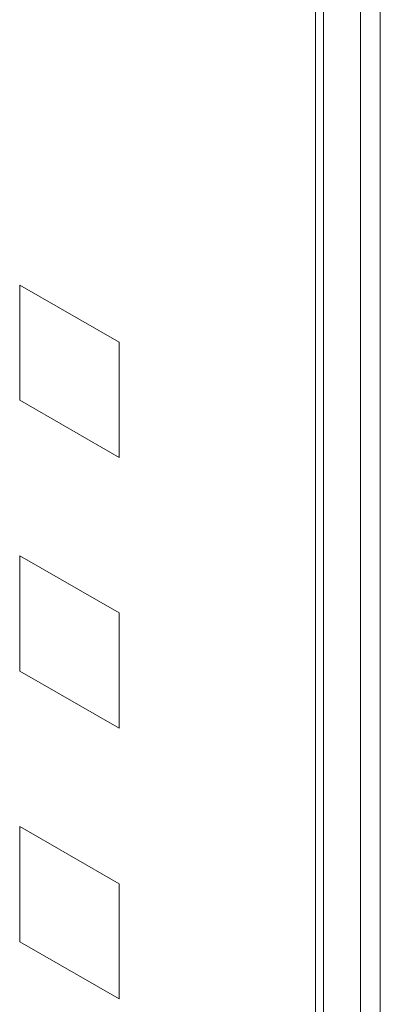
# Model space of a CAD drawing. Header units: millimetres. Extents: x -556 to 0, y -1 to 403.
# Tile 12 of 44: x -478.38 to -473.25, y 138.55 to 152.55. Entities that reach past the tile are written whole.
import ezdxf

# ---------------------------------------------------------------- set-up
doc = ezdxf.new("R2010")
doc.units = ezdxf.units.MM
doc.header["$LTSCALE"] = 3

# ---------------------------------------------------------------- blocks, each defined once
blk = doc.blocks.new('CGI0995-02')
at = {"color": 31, "linetype": 'Continuous', "lineweight": 0, "extrusion": (-0.707107, -0.40558, 0.579228)}
for p, q in [((-473.53191924, 171.86340913), (-473.53191924, 125.29431616)), ((-473.24907653, 125.29431616), (-473.24907653, 171.86340913))]:
    blk.add_line(p, q, dxfattribs=at)
at = {"linetype": 'Continuous', "lineweight": 0, "extrusion": (-0.707107, -0.40558, 0.579228)}
for p, q in [((-474.05618331, 133.78997126), (-474.05618331, 164.01668169)), ((-474.16831534, 134.11683283), (-474.16831534, 163.85205203)), ((-478.37560069, 147.13805154), (-478.37560069, 148.77635563)), ((-478.37560069, 148.77635563), (-476.96138713, 147.96519605)), ((-478.37560069, 147.13805154), (-478.37560069, 148.77635563)), ((-476.96138713, 147.96519605), (-478.37560069, 148.77635563)), ((-476.96138713, 147.96519605), (-476.96138713, 146.32689196)), ((-476.96138713, 147.96519605), (-476.96138713, 146.32689196)), ((-476.96138713, 146.32689196), (-478.37560069, 147.13805154)), ((-478.37560069, 147.13805154), (-476.96138713, 146.32689196)), ((-478.37560069, 143.28803693), (-478.37560069, 144.92634102)), ((-478.37560069, 144.92634102), (-476.96138713, 144.11518144)), ((-478.37560069, 143.28803693), (-478.37560069, 144.92634102)), ((-478.37560069, 144.92634102), (-476.96138713, 144.11518144)), ((-476.96138713, 144.11518144), (-476.96138713, 142.47687735)), ((-476.96138713, 144.11518144), (-476.96138713, 142.47687735)), ((-476.96138713, 142.47687735), (-478.37560069, 143.28803693)), ((-476.96138713, 142.47687735), (-478.37560069, 143.28803693)), ((-478.37560069, 139.43802232), (-478.37560069, 141.07632641)), ((-478.37560069, 141.07632641), (-476.96138713, 140.26516684)), ((-478.37560069, 139.43802232), (-478.37560069, 141.07632641)), ((-476.96138713, 140.26516684), (-478.37560069, 141.07632641)), ((-476.96138713, 140.26516684), (-476.96138713, 138.62686275)), ((-476.96138713, 140.26516684), (-476.96138713, 138.62686275)), ((-476.96138713, 138.62686275), (-478.37560069, 139.43802232)), ((-478.37560069, 139.43802232), (-476.96138713, 138.62686275))]:
    blk.add_line(p, q, dxfattribs=at)

msp = doc.modelspace()

# ---------------------------------------------------------------- block references
msp.add_blockref('CGI0995-02', (0, 0))

doc.saveas('drawing.dxf')
